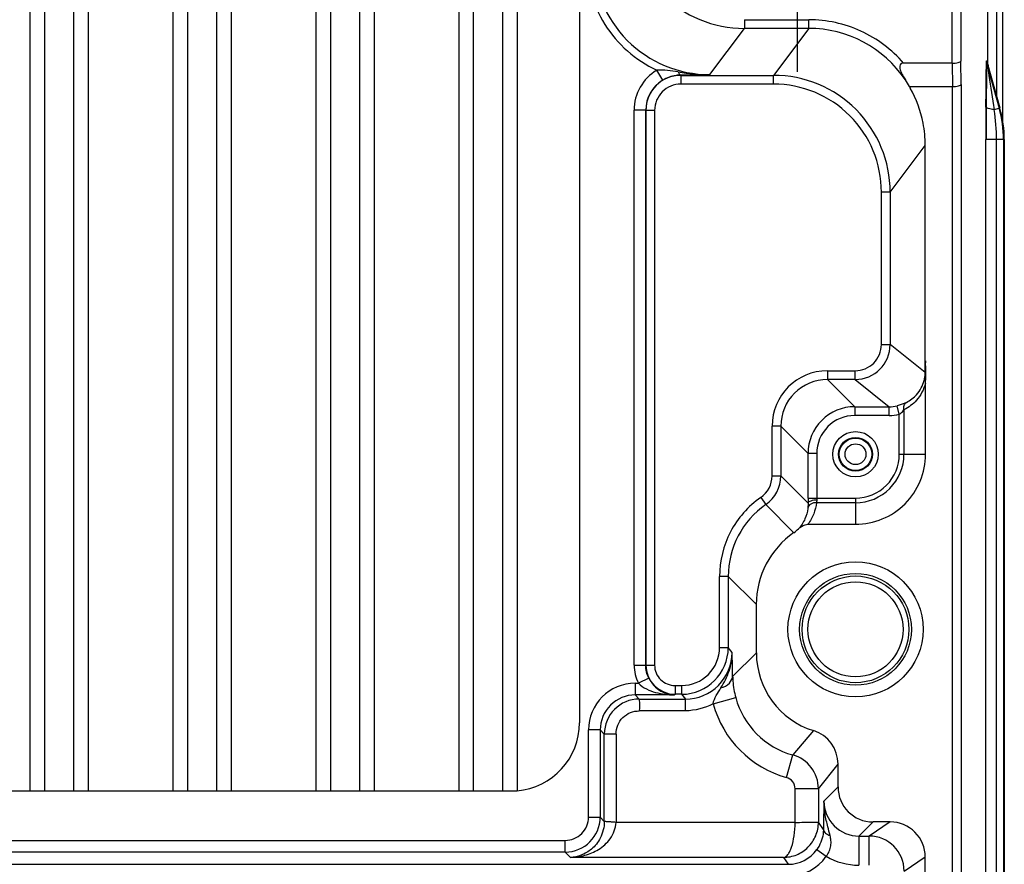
# Model space of a CAD drawing. Header units: inches. Extents: x 0 to 117, y 0 to 83.
# Tile 80 of 86: x 81.62 to 84.94, y 52.54 to 55.39. Entities that reach past the tile are written whole.
import ezdxf

# ---------------------------------------------------------------- set-up
doc = ezdxf.new("R2010")
doc.units = ezdxf.units.IN
doc.header["$LTSCALE"] = 6.431102
doc.header["$MEASUREMENT"] = 0
doc.linetypes.add('CENTER', pattern=[0.6, 0.375, -0.075, 0.075, -0.075])
doc.layers.get('0').update_dxf_attribs({"linetype": 'CONTINUOUS'})
doc.layers.add('DEFAULT_1', color=7, linetype='CENTER')

msp = doc.modelspace()

# ---------------------------------------------------------------- linework, layer by layer
at = {"color": 7, "linetype": 'CONTINUOUS'}
for p, q in [((84.913, 55.1244), (84.913, 56.7209)), ((84.9326, 55.0447), (84.9326, 56.7209)), ((84.7615, 55.2393), (84.7615, 56.6491)), ((84.791, 56.6512), (84.791, 55.2463)), ((81.6504, 56.5129), (81.6504, 52.7847)), ((81.6996, 56.5129), (81.6996, 52.7847)), ((81.798, 56.5129), (81.798, 52.7847)), ((81.8472, 56.5129), (81.8472, 52.7847)), ((82.1327, 56.5129), (82.1327, 52.7847)), ((82.1819, 56.5129), (82.1819, 52.7847)), ((82.2803, 56.5129), (82.2803, 52.7847)), ((82.3295, 56.5129), (82.3295, 52.7847)), ((82.6149, 56.5129), (82.6149, 52.7847)), ((82.6642, 56.5129), (82.6642, 52.7847)), ((82.7626, 56.5129), (82.7626, 52.7847)), ((82.8118, 56.5129), (82.8118, 52.7847)), ((83.0972, 56.5129), (83.0972, 52.7847)), ((83.1464, 56.5129), (83.1464, 52.7847)), ((83.2449, 56.5128), (83.2449, 52.7847)), ((83.2941, 56.5126), (83.2941, 52.785)), ((83.5046, 56.2826), (83.5046, 53.0149)), ((84.8809, 55.4141), (84.8809, 55.2474)), ((84.0608, 55.386), (84.0608, 55.3564)), ((84.0609, 55.386), (84.2778, 55.386)), ((84.2778, 55.3564), (84.2778, 55.386)), ((83.9442, 55.2009), (84.0608, 55.3564)), ((84.2778, 55.3564), (84.0608, 55.3564)), ((84.2778, 55.3564), (84.1592, 55.1983)), ((84.7923, 55.1676), (84.791, 55.2463)), ((84.8783, 55.2474), (84.8809, 55.2474)), ((83.7853, 55.1818), (83.765, 55.2155)), ((84.7615, 55.2393), (84.598, 55.2393)), ((84.7615, 55.2393), (84.7627, 55.1606)), ((84.8805, 55.2315), (84.9208, 55.0874)), ((84.8805, 55.2315), (84.883, 55.2315)), ((84.9233, 55.0874), (84.883, 55.2315)), ((83.8465, 55.1983), (83.8456, 55.1995)), ((83.8465, 55.1983), (83.8465, 55.1688)), ((83.8465, 55.1983), (84.1592, 55.1983)), ((84.1592, 55.1688), (84.1592, 55.1983)), ((84.1591, 55.1688), (83.8465, 55.1688)), ((84.6176, 55.1606), (84.7627, 55.1606)), ((84.7627, 31.7354), (84.7627, 55.1606)), ((84.7923, 55.1676), (84.7923, 31.7284)), ((83.6888, 53.209), (83.6888, 55.0806)), ((83.7282, 55.0806), (83.6888, 55.0806)), ((83.7282, 55.0806), (83.7282, 53.2091)), ((83.7282, 55.0806), (83.7285, 55.0802)), ((83.7285, 53.2093), (83.7285, 55.0802)), ((83.758, 55.0802), (83.7285, 55.0802)), ((83.758, 55.0802), (83.758, 53.2093)), ((84.9035, 55.0826), (84.9208, 55.0874)), ((84.9208, 55.0874), (84.9233, 55.0874)), ((84.8756, 31.9144), (84.8756, 54.9816)), ((84.9378, 54.9816), (84.8756, 54.9816)), ((84.9114, 31.9144), (84.9114, 54.9816)), ((84.9353, 54.9816), (84.9353, 31.9144)), ((84.9378, 54.9816), (84.9378, 31.9144)), ((84.5527, 54.8047), (84.6708, 54.9617)), ((84.6711, 54.9615), (84.6711, 54.9622)), ((84.6712, 54.235), (84.6711, 54.9615)), ((84.5232, 54.2906), (84.5232, 54.8047)), ((84.5527, 54.8047), (84.5232, 54.8047)), ((84.5527, 54.8047), (84.5527, 54.2906)), ((84.5232, 54.2906), (84.5527, 54.2906)), ((84.6707, 54.1962), (84.5527, 54.2906)), ((84.6709, 54.2137), (84.6707, 54.1962)), ((84.6713, 54.2267), (84.6709, 54.2137)), ((84.671, 54.2355), (84.671, 54.2176)), ((84.6718, 54.2281), (84.6717, 54.235)), ((84.6719, 54.2274), (84.6719, 54.2281)), ((84.6728, 54.2117), (84.6719, 54.2272)), ((84.3411, 54.2021), (84.3411, 54.1726)), ((84.3411, 54.2021), (84.4346, 54.2021)), ((84.4346, 54.1726), (84.4346, 54.2021)), ((84.4346, 54.1726), (84.3411, 54.1726)), ((84.433, 54.0807), (84.3411, 54.1726)), ((84.4346, 54.1726), (84.5495, 54.0807)), ((84.672, 53.9206), (84.672, 54.1597)), ((84.433, 54.0807), (84.433, 54.0511)), ((84.433, 54.0807), (84.5495, 54.0807)), ((84.5495, 54.0511), (84.5495, 54.0807)), ((84.5836, 54.0551), (84.5768, 54.0839)), ((84.5495, 54.0511), (84.4331, 54.0511)), ((84.5836, 53.9206), (84.5836, 54.0551)), ((84.5992, 54.0698), (84.5992, 53.9205)), ((84.1542, 53.8475), (84.1542, 54.0151)), ((84.1837, 54.0151), (84.1542, 54.0151)), ((84.1837, 54.0151), (84.1837, 53.8475)), ((84.1837, 54.0151), (84.2756, 53.9232)), ((84.2756, 53.7726), (84.2756, 53.9232)), ((84.3051, 53.9232), (84.2756, 53.9232)), ((84.3051, 53.9232), (84.3051, 53.7726)), ((84.5836, 53.9204), (84.672, 53.9205)), ((84.1542, 53.8475), (84.1837, 53.8475)), ((84.2756, 53.7555), (84.1837, 53.8475)), ((84.1162, 53.7748), (84.1331, 53.7506)), ((84.1331, 53.7506), (84.2277, 53.6559)), ((84.2756, 53.7726), (84.4359, 53.7726)), ((84.4358, 53.757), (84.3039, 53.757)), ((84.4358, 53.7726), (84.4358, 53.6842)), ((84.275, 53.6842), (84.4356, 53.6842)), ((83.977, 53.2684), (83.977, 53.5083)), ((84.0065, 53.5083), (83.977, 53.5083)), ((84.0065, 53.5083), (84.0065, 53.2684)), ((84.0065, 53.5083), (84.1012, 53.4136)), ((84.1012, 53.2511), (84.1012, 53.4136)), ((83.977, 53.2684), (84.0065, 53.2684)), ((84.0195, 53.2521), (84.0065, 53.2684)), ((84.1012, 53.2511), (84.0213, 53.1712)), ((83.6888, 53.209), (83.7282, 53.209)), ((83.7282, 53.2091), (83.7285, 53.2093)), ((83.7285, 53.2093), (83.758, 53.2093)), ((83.7383, 53.1654), (83.7031, 53.148)), ((83.6924, 53.148), (83.6924, 53.1086)), ((83.6925, 53.148), (83.7031, 53.148)), ((83.8268, 53.1405), (83.8268, 53.1109)), ((83.8269, 53.1405), (83.849, 53.1405)), ((83.8491, 53.1405), (83.8491, 53.1109)), ((83.8245, 53.1086), (83.6924, 53.1086)), ((83.7064, 53.0947), (83.6924, 53.1086)), ((83.7064, 53.0947), (83.8621, 53.0947)), ((83.8245, 53.1086), (83.8268, 53.1109)), ((83.8491, 53.1109), (83.8268, 53.1109)), ((83.8491, 53.1109), (83.8621, 53.0947)), ((83.8621, 53.055), (83.8621, 53.0947)), ((83.9556, 53.0789), (84.0316, 53.0996)), ((83.8621, 53.055), (83.7064, 53.0548)), ((83.535, 52.6969), (83.535, 52.9906)), ((83.5744, 52.9906), (83.535, 52.9906)), ((83.5744, 52.9906), (83.5744, 52.6969)), ((83.5744, 52.9906), (83.5883, 52.9766)), ((84.2941, 52.9882), (84.2241, 52.9063)), ((83.5883, 52.6823), (83.5883, 52.9766)), ((83.6279, 52.9764), (83.5883, 52.9766)), ((83.6279, 52.9769), (83.6279, 52.679)), ((84.2032, 52.8304), (84.2241, 52.9063)), ((84.3108, 52.7925), (84.3768, 52.8756)), ((84.3768, 52.7984), (84.3768, 52.8756)), ((83.294, 52.7847), (74.4752, 52.7847)), ((84.232, 52.6789), (84.232, 52.7925)), ((84.3108, 52.7925), (84.232, 52.7925)), ((84.3108, 52.7925), (84.3108, 52.6799)), ((84.3768, 52.7984), (84.3293, 52.7509)), ((83.535, 52.6969), (83.5744, 52.6969)), ((83.5883, 52.6823), (83.5744, 52.6969)), ((84.232, 52.6789), (83.6279, 52.679)), ((84.3275, 52.6547), (84.3108, 52.6799)), ((84.4474, 52.6328), (84.4948, 52.6803)), ((84.5529, 52.6803), (84.4817, 52.6328)), ((84.5529, 52.6803), (84.4948, 52.6803)), ((74.313, 52.6181), (83.4563, 52.6181)), ((83.4563, 52.5788), (83.4563, 52.6181)), ((84.4474, 52.6328), (84.4474, 52.5344)), ((84.4474, 52.6328), (84.4817, 52.6328)), ((84.4817, 52.5344), (84.4817, 52.6328)), ((84.3052, 52.5873), (84.3373, 52.5645)), ((83.4563, 52.5788), (74.313, 52.5788)), ((83.4563, 52.5788), (83.4743, 52.5608)), ((84.1933, 52.5608), (83.4743, 52.5608)), ((84.1933, 52.5608), (84.2089, 52.5375)), ((84.5998, 52.5147), (84.671, 52.5622)), ((84.671, 39.3731), (84.671, 52.5622)), ((73.5604, 52.5375), (84.2089, 52.5375))]:
    msp.add_line(p, q, dxfattribs=at)
for centre, radius in [((84.4358, 53.9204), 0.0766), ((84.4358, 53.9204), 0.0569), ((84.4358, 53.9204), 0.0548), ((84.4358, 53.9204), 0.0351), ((84.4358, 53.3299), 0.2279), ((84.4358, 53.3299), 0.1886), ((84.4358, 53.3299), 0.1801), ((84.4358, 53.3299), 0.1604)]:
    msp.add_circle(centre, radius, dxfattribs=at)
for centre, radius, start, end in [((84.0609, 55.75), 0.3935, 179.992, 269.9942), ((83.9442, 55.5943), 0.3935, 179.9796, 270.002), ((84.2779, 54.9631), 0.3934, 33.942, 90.0104), ((84.9377, 55.2474), 0.0594, 180.0357, 195.5487), ((84.9402, 55.2474), 0.0593, 180.0361, 195.5629), ((83.8463, 55.0806), 0.1575, 121.0575, 179.9997), ((83.9413, 55.8254), 0.6245, 260.4311, 270.2679), ((83.8461, 55.0807), 0.118, 121.0323, 180.0561), ((83.8465, 55.0802), 0.1181, 90.0093, 179.9945), ((83.5977, 76.7018), 21.5037, 270.66055, 270.92331), ((84.1592, 54.8047), 0.3935, 359.9555, 89.9942), ((84.2729, 54.968), 0.3948, 29.2038, 32.954), ((83.8465, 55.0802), 0.0885, 89.9935, 180.0306), ((84.1592, 54.8048), 0.3639, 359.9833, 90.0201), ((84.2789, 54.9634), 0.3919, 29.2703, 30.2049), ((84.2691, 54.9586), 0.4028, 29.188, 30.0966), ((84.2749, 54.9617), 0.3962, 11.0216, 29.2154), ((103.6038, 54.9923), 18.7282, 179.69689, 180.0327), ((107.0977, 54.9926), 22.2212, 179.74504, 180.02838), ((84.2774, 54.9827), 0.634, 359.8981, 9.0626), ((84.5401, 54.9813), 0.3952, 0.0322, 15.5656), ((84.5424, 54.9813), 0.3953, 0.037, 15.564), ((84.2659, 54.9607), 0.4053, 0.2135, 10.9067), ((84.2761, 54.9624), 0.3949, 359.9745, 10.9486), ((84.4346, 54.2906), 0.1181, 270.0007, 359.9956), ((84.4346, 54.2906), 0.0885, 269.9826, 0.0062), ((79.1369, 54.2601), 5.5342, 359.3383, 359.5192), ((81.4564, 54.241), 3.2146, 359.5128, 359.7462), ((81.2935, 54.2412), 3.3775, 359.7554, 359.9041), ((84.3554, 54.203), 0.3174, 5.2002, 5.7883), ((85.9621, 54.1785), 1.2917, 177.6349, 177.8605), ((85.7407, 54.1876), 1.0701, 177.4584, 177.6323), ((84.3448, 54.2021), 0.3281, 4.5543, 5.1997), ((84.9252, 54.2392), 0.2536, 182.5168, 182.7152), ((84.3087, 54.1994), 0.3643, 1.9333, 4.4018), ((84.3412, 54.0151), 0.187, 90.0119, 179.9879), ((84.2413, 54.1971), 0.4317, 0.7369, 1.9488), ((84.381, 54.197), 0.2921, 1.1031, 2.8912), ((84.0816, 54.1955), 0.5914, 358.9489, 0.6843), ((84.3493, 54.1966), 0.3239, 357.9007, 1.0729), ((84.3411, 54.0151), 0.1574, 89.9902, 180.0098), ((84.433, 53.9232), 0.1574, 89.9999, 180.0002), ((84.5494, 54.1992), 0.1186, 270.014, 283.328), ((84.433, 53.9232), 0.1279, 89.9611, 180.0344), ((84.5494, 54.1993), 0.1482, 270.0218, 283.3356), ((84.4358, 53.9204), 0.2362, 269.9519, 0.0487), ((84.4358, 53.9204), 0.1634, 270, 0.0068), ((84.4358, 53.9204), 0.1478, 270.0155, 0.0514), ((84.0656, 53.8475), 0.0886, 304.8411, 0.008), ((84.0656, 53.8475), 0.1181, 304.8369, 0.0013), ((84.3016, 53.5083), 0.2951, 124.8361, 180.0125), ((86.4838, 53.7724), 2.2082, 179.9934, 180.4376), ((84.6579, 53.7725), 0.3528, 179.9833, 181.0956), ((84.3963, 53.4137), 0.2952, 124.84, 180.0073), ((84.1601, 53.753), 0.1183, 304.8463, 314.5289), ((83.8491, 53.2684), 0.1279, 269.9646, 0.0415), ((83.8491, 53.2684), 0.1574, 270.0023, 0.0019), ((83.8621, 53.2521), 0.1574, 269.9909, 0.0204), ((76.5585, 53.0536), 7.4637, 0.90253, 1.52409), ((84.3767, 53.2511), 0.2755, 179.9958, 252.5521), ((83.8269, 53.2093), 0.0984, 180.0352, 269.9933), ((83.8268, 53.2093), 0.0689, 179.988, 270.0148), ((83.6925, 52.9906), 0.1574, 90.0003, 179.9978), ((83.6924, 52.9906), 0.118, 89.9637, 180.0379), ((83.7064, 52.9766), 0.1181, 90.01, 179.9917), ((84.2974, 53.1717), 0.2754, 195.188, 254.5743), ((84.2975, 53.1719), 0.3543, 195.2113, 254.5542), ((83.2744, 53.0149), 0.2302, 274.9022, 360), ((84.2587, 52.8756), 0.1181, 359.9896, 72.5671), ((84.1926, 52.7924), 0.1181, 0.0272, 74.5528), ((84.4948, 52.7984), 0.1181, 180.002, 270.0017), ((91.9106, 52.5639), 7.5836, 178.58664, 179.31374), ((84.4474, 52.7509), 0.118, 179.9788, 270.0217), ((83.4563, 52.6969), 0.1181, 270.0224, 359.9781), ((83.4563, 52.6968), 0.0787, 269.9816, 0.0238), ((84.5529, 52.5622), 0.1181, 0.0053, 90.0113), ((84.4817, 52.5147), 0.1181, 0.0214, 89.9714), ((84.2089, 52.6554), 0.1179, 269.9669, 324.6783), ((84.2089, 52.6555), 0.1574, 269.994, 324.6655), ((84.4474, 52.751), 0.2166, 239.4411, 269.9943)]:
    msp.add_arc(centre, radius, start, end, dxfattribs=at)
for points, knots in [([(83.5251, 55.5945), (83.5256, 55.5552), (83.5361, 55.4761), (83.5855, 55.3673), (83.6627, 55.2761), (83.7297, 55.2327), (83.765, 55.2155)], [0, 0, 0, 0, 0.250026, 0.500007, 0.749985, 1, 1, 1, 1]), ([(84.598, 55.2393), (84.5586, 55.2846), (84.4596, 55.3601), (84.3379, 55.3855), (84.2778, 55.386)], [0, 0, 0, 0, 0.5, 1, 1, 1, 1]), ([(84.7615, 55.2393), (84.7684, 55.2394), (84.7779, 55.2402), (84.7875, 55.2428), (84.7909, 55.2451), (84.791, 55.2463)], [0, 0, 0, 0, 0.668542, 0.885408, 1, 1, 1, 1]), ([(84.8758, 55.0913), (84.8759, 55.1063), (84.8761, 55.1287), (84.8763, 55.1584), (84.8766, 55.1801), (84.8768, 55.1979), (84.877, 55.2117), (84.8772, 55.2214), (84.8774, 55.2305), (84.8776, 55.2374), (84.8778, 55.2421), (84.8779, 55.2448), (84.8782, 55.2462), (84.8781, 55.2474), (84.8783, 55.2474)], [0, 0, 0, 0, 0.288289, 0.430371, 0.57013, 0.706033, 0.771607, 0.834599, 0.893532, 0.945485, 0.967152, 0.98449, 0.995829, 1, 1, 1, 1]), ([(83.8374, 55.2096), (83.8255, 55.2116), (83.8016, 55.2155), (83.7772, 55.2162), (83.765, 55.2155)], [0, 0, 0, 0, 0.498873, 1, 1, 1, 1]), ([(83.8374, 55.2096), (83.838, 55.2082), (83.8396, 55.2043), (83.8427, 55.1998), (83.8456, 55.1995)], [0, 0, 0, 0, 0.341693, 1, 1, 1, 1]), ([(84.598, 55.2393), (84.595, 55.2393), (84.5885, 55.2384), (84.5841, 55.2296), (84.5853, 55.2211), (84.5887, 55.2103), (84.5951, 55.1974), (84.6011, 55.1876), (84.6042, 55.1827)], [0, 0, 0, 0, 0.133306, 0.255884, 0.377666, 0.500687, 0.749206, 1, 1, 1, 1]), ([(84.878, 55.2317), (84.8778, 55.221), (84.8772, 55.1743), (84.8769, 55.1275), (84.8767, 55.0914)], [0, 0, 0, 0, 0.228247, 1, 1, 1, 1]), ([(84.8805, 55.2315), (84.882, 55.2203), (84.8895, 55.1706), (84.8979, 55.1211), (84.9035, 55.0826)], [0, 0, 0, 0, 0.225217, 1, 1, 1, 1]), ([(83.8456, 55.1995), (83.8405, 55.1994), (83.8195, 55.1977), (83.799, 55.1901), (83.7853, 55.1818)], [0, 0, 0, 0, 0.240184, 1, 1, 1, 1]), ([(84.7627, 55.1606), (84.7697, 55.1606), (84.7792, 55.1614), (84.7888, 55.1641), (84.7921, 55.1664), (84.7923, 55.1676)], [0, 0, 0, 0, 0.668533, 0.88544, 1, 1, 1, 1]), ([(84.9035, 55.0826), (84.8968, 55.0834), (84.8879, 55.0848), (84.8788, 55.088), (84.876, 55.0902), (84.8758, 55.0913)], [0, 0, 0, 0, 0.681595, 0.886627, 1, 1, 1, 1]), ([(84.6675, 54.1695), (84.668, 54.1716), (84.6699, 54.1804), (84.6707, 54.1894), (84.6707, 54.1962)], [0, 0, 0, 0, 0.243687, 1, 1, 1, 1]), ([(84.672, 54.1597), (84.6662, 54.1389), (84.6472, 54.1024), (84.6149, 54.0782), (84.5992, 54.0698)], [0, 0, 0, 0, 0.548073, 1, 1, 1, 1]), ([(84.6081, 54.0955), (84.6207, 54.1019), (84.6472, 54.1219), (84.6632, 54.1518), (84.6675, 54.1695)], [0, 0, 0, 0, 0.438069, 1, 1, 1, 1]), ([(84.6081, 54.0955), (84.6062, 54.0945), (84.5961, 54.0897), (84.5855, 54.0859), (84.5768, 54.0839)], [0, 0, 0, 0, 0.194611, 1, 1, 1, 1]), ([(84.5992, 54.0698), (84.5982, 54.0748), (84.5983, 54.0848), (84.6043, 54.0933), (84.6081, 54.0955)], [0, 0, 0, 0, 0.538246, 1, 1, 1, 1]), ([(84.5836, 54.0551), (84.5852, 54.0562), (84.5911, 54.0603), (84.5962, 54.0655), (84.5992, 54.0698)], [0, 0, 0, 0, 0.268603, 1, 1, 1, 1]), ([(84.1162, 53.7748), (84.0741, 53.7449), (84.0019, 53.6649), (83.9774, 53.5599), (83.977, 53.5083)], [0, 0, 0, 0, 0.5, 1, 1, 1, 1]), ([(84.3039, 53.757), (84.2972, 53.7573), (84.2842, 53.7548), (84.2757, 53.7436), (84.2747, 53.7379)], [0, 0, 0, 0, 0.538579, 1, 1, 1, 1]), ([(84.2756, 53.7555), (84.2757, 53.7538), (84.2756, 53.7479), (84.2752, 53.742), (84.2747, 53.7379)], [0, 0, 0, 0, 0.298298, 1, 1, 1, 1]), ([(84.3039, 53.757), (84.3024, 53.7444), (84.2962, 53.7185), (84.2832, 53.6951), (84.275, 53.6842)], [0, 0, 0, 0, 0.484685, 1, 1, 1, 1]), ([(84.3052, 53.7658), (84.2982, 53.7657), (84.2886, 53.7646), (84.2786, 53.7605), (84.2757, 53.757), (84.2756, 53.7555)], [0, 0, 0, 0, 0.638849, 0.860054, 1, 1, 1, 1]), ([(84.3052, 53.7658), (84.3052, 53.765), (84.3051, 53.762), (84.3045, 53.7591), (84.3039, 53.757)], [0, 0, 0, 0, 0.284974, 1, 1, 1, 1]), ([(84.2747, 53.7379), (84.2734, 53.7257), (84.2668, 53.7004), (84.2523, 53.6784), (84.2431, 53.6687)], [0, 0, 0, 0, 0.478156, 1, 1, 1, 1]), ([(84.2431, 53.6687), (84.2495, 53.675), (84.26, 53.6823), (84.272, 53.6842), (84.275, 53.6842)], [0, 0, 0, 0, 0.748383, 1, 1, 1, 1]), ([(83.9814, 53.1321), (83.9926, 53.15), (84.0124, 53.1881), (84.0197, 53.2309), (84.0195, 53.2521)], [0, 0, 0, 0, 0.499709, 1, 1, 1, 1]), ([(83.7383, 53.1654), (83.747, 53.1476), (83.7728, 53.1195), (83.8087, 53.1091), (83.8245, 53.1086)], [0, 0, 0, 0, 0.554892, 1, 1, 1, 1]), ([(83.9814, 53.1321), (83.9919, 53.1356), (84.01, 53.1442), (84.021, 53.1628), (84.0213, 53.1712)], [0, 0, 0, 0, 0.570257, 1, 1, 1, 1]), ([(84.0213, 53.1712), (84.0214, 53.1659), (84.0225, 53.1418), (84.0267, 53.1178), (84.0316, 53.0996)], [0, 0, 0, 0, 0.217657, 1, 1, 1, 1]), ([(83.7031, 53.148), (83.7109, 53.14), (83.7299, 53.1277), (83.7708, 53.1129), (83.8033, 53.1089), (83.8245, 53.1086)], [0, 0, 0, 0, 0.258746, 0.509497, 1, 1, 1, 1]), ([(83.9556, 53.0789), (83.957, 53.0888), (83.9655, 53.1072), (83.9762, 53.1237), (83.9814, 53.1321)], [0, 0, 0, 0, 0.502913, 1, 1, 1, 1]), ([(83.7064, 53.0947), (83.7064, 53.0935), (83.7064, 53.0803), (83.7067, 53.067), (83.7064, 53.0548)], [0, 0, 0, 0, 0.083857, 1, 1, 1, 1]), ([(83.6279, 52.9769), (83.6281, 52.9871), (83.6317, 53.0078), (83.6495, 53.0337), (83.6754, 53.0514), (83.6962, 53.0548), (83.7064, 53.0548)], [0, 0, 0, 0, 0.250083, 0.500034, 0.749989, 1, 1, 1, 1]), ([(84.232, 52.7925), (84.2318, 52.8008), (84.2261, 52.8179), (84.2112, 52.828), (84.2032, 52.8304)], [0, 0, 0, 0, 0.499996, 1, 1, 1, 1]), ([(84.3502, 52.6347), (84.3475, 52.6445), (84.3413, 52.6684), (84.3319, 52.7068), (84.3292, 52.7363), (84.3293, 52.7509)], [0, 0, 0, 0, 0.25544, 0.628415, 1, 1, 1, 1]), ([(83.5883, 52.6823), (83.5882, 52.6629), (83.5794, 52.6272), (83.5485, 52.5883), (83.5123, 52.5665), (83.4866, 52.5612), (83.4743, 52.5608)], [0, 0, 0, 0, 0.31851, 0.57774, 0.797671, 1, 1, 1, 1]), ([(83.4743, 52.5608), (83.4905, 52.5611), (83.5236, 52.5658), (83.5709, 52.5859), (83.6128, 52.6221), (83.627, 52.6594), (83.628, 52.679)], [0, 0, 0, 0, 0.230907, 0.468136, 0.721262, 1, 1, 1, 1]), ([(83.628, 52.679), (83.623, 52.6794), (83.6138, 52.68), (83.6029, 52.6806), (83.5958, 52.6812), (83.592, 52.6815), (83.5899, 52.682), (83.5885, 52.682), (83.5883, 52.6823)], [0, 0, 0, 0, 0.374622, 0.695882, 0.82048, 0.914547, 0.97495, 1, 1, 1, 1]), ([(84.1933, 52.5608), (84.2083, 52.5609), (84.2387, 52.5671), (84.2776, 52.5931), (84.3044, 52.6325), (84.3108, 52.6641), (84.3108, 52.6799)], [0, 0, 0, 0, 0.243403, 0.49098, 0.743782, 1, 1, 1, 1]), ([(84.1933, 52.5608), (84.199, 52.5612), (84.2076, 52.5688), (84.2148, 52.5817), (84.2232, 52.6027), (84.2298, 52.6355), (84.232, 52.6637), (84.232, 52.6789)], [0, 0, 0, 0, 0.131958, 0.228813, 0.348643, 0.648818, 1, 1, 1, 1]), ([(84.232, 52.6789), (84.242, 52.6789), (84.2564, 52.6791), (84.2748, 52.6792), (84.2865, 52.6793), (84.2962, 52.6795), (84.3035, 52.6795), (84.308, 52.6799), (84.3102, 52.6796), (84.3108, 52.6799)], [0, 0, 0, 0, 0.378677, 0.550221, 0.70095, 0.82533, 0.918856, 0.977734, 1, 1, 1, 1]), ([(84.3275, 52.6547), (84.3275, 52.6495), (84.3255, 52.6257), (84.316, 52.6025), (84.3052, 52.5872)], [0, 0, 0, 0, 0.218259, 1, 1, 1, 1]), ([(84.3275, 52.6547), (84.3277, 52.65), (84.3346, 52.6402), (84.3446, 52.6363), (84.3502, 52.6347)], [0, 0, 0, 0, 0.44375, 1, 1, 1, 1]), ([(84.3373, 52.5645), (84.3415, 52.5695), (84.3478, 52.5809), (84.3533, 52.5991), (84.3536, 52.6174), (84.3513, 52.629), (84.3502, 52.6347)], [0, 0, 0, 0, 0.2647, 0.520557, 0.763459, 1, 1, 1, 1])]:
    msp.add_open_spline(points, degree=3, knots=knots, dxfattribs=at)
for points in [[(84.6638, 55.0374), (84.6559, 55.0784), (84.6411, 55.1186), (84.6207, 55.155)], [(84.672, 54.1597), (84.6725, 54.168), (84.6728, 54.1763), (84.6729, 54.1847)], [(84.672, 54.1597), (84.672, 54.168), (84.6726, 54.1764), (84.6729, 54.1847)], [(83.6888, 53.209), (83.6888, 53.1881), (83.6938, 53.1667), (83.7031, 53.148)], [(83.7383, 53.1654), (83.7317, 53.1788), (83.7281, 53.1941), (83.7282, 53.2091)], [(83.9556, 53.0789), (83.9273, 53.0637), (83.8943, 53.0555), (83.8621, 53.055)]]:
    msp.add_open_spline(points, degree=3, dxfattribs=at)
at = {"layer": 'DEFAULT_1', "color": 7, "linetype": 'CENTER'}
msp.add_line((84.239, 55.7007), (84.239, 55.2098), dxfattribs=at)

doc.saveas('drawing.dxf')
